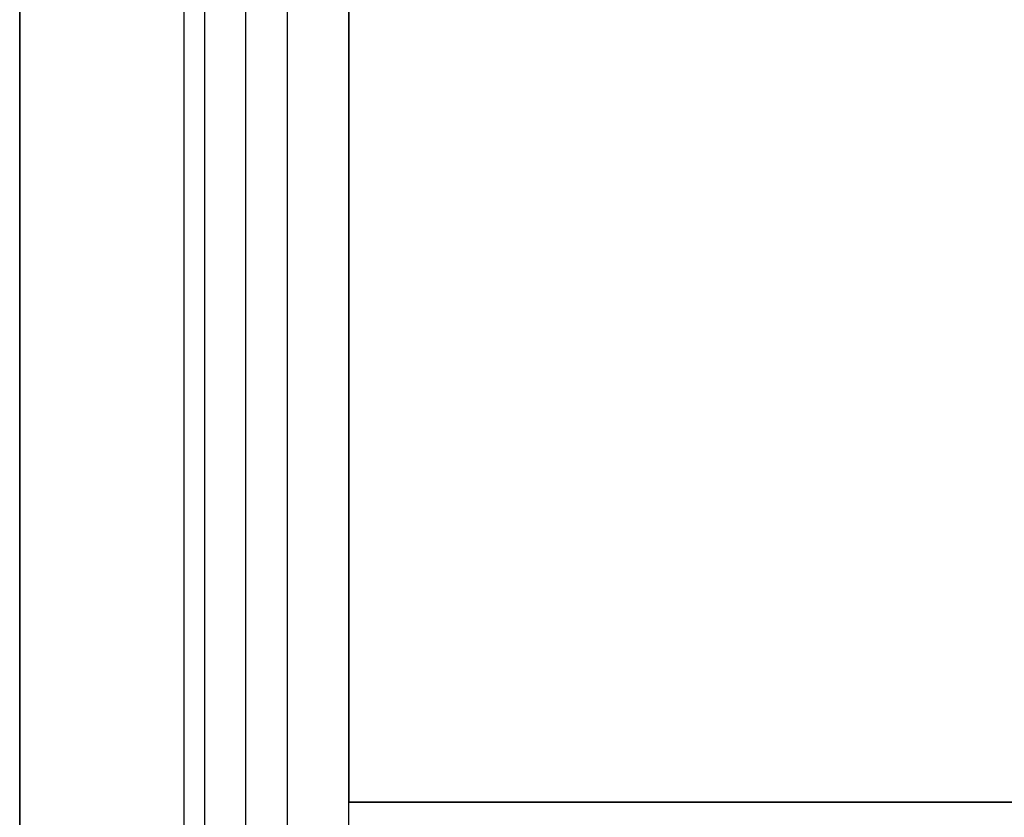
# Model space of a CAD drawing. Header units: millimetres. Extents: x -417 to 417, y -149 to 149.
# Tile 4 of 34: x -400 to -352, y -113 to -74. Entities that reach past the tile are written whole.
import ezdxf

# ---------------------------------------------------------------- set-up
doc = ezdxf.new("R2010")
doc.units = ezdxf.units.MM
doc.layers.add('Default', color=7, linetype='Continuous', true_color=0x000000)
doc.layers.add('Défaut', color=7, linetype='Continuous', true_color=0x000000)

msp = doc.modelspace()

# ---------------------------------------------------------------- linework, layer by layer
at = {"layer": 'Default'}
for p, q in [((-400, 127.568, 17.992), (-400, -142.432, 17.992)), ((-400, 127.568, 682.008), (-400, -142.432, 682.008)), ((-384, 117.569, 461.009), (-384, -112.431, 461.009)), ((384, -112.431, 461.009), (-384, -112.431, 461.009))]:
    msp.add_line(p, q, dxfattribs=at)
for points in [[(-400, -142.432, 25.984), (-400, -7.432, 25.984), (-400, 127.568, 25.984)], [(-400, 127.568, 10), (-400, -7.432, 10), (-400, -142.432, 10)], [(-400, -142.432, 690), (-400, -7.432, 690), (-400, 127.568, 690)], [(-400, 127.568, 674.016), (-400, -7.432, 674.016), (-400, -142.432, 674.016)], [(-384, -112.431, 469.001), (-384, 2.569, 469.001), (-384, 117.569, 469.001)], [(-384, -62.431, 453.017), (-384, -87.431, 453.017), (-384, -112.431, 453.017)], [(384, -112.431, 469.001), (0, -112.431, 469.001), (-384, -112.431, 469.001)], [(-384, -112.431, 469.001), (-384, -112.431, 461.009), (-384, -112.431, 453.017)], [(-384, -112.431, 453.017), (0, -112.431, 453.017), (384, -112.431, 453.017)]]:
    msp.add_open_spline(points, degree=2, dxfattribs=at)
at = {"layer": 'Défaut'}
for p, q in [((-400, 128.568, 956), (-400, -141.432, 956)), ((-400, 128.568, 1343), (-400, -141.432, 1343)), ((-400, 128.568, 1728), (-400, -141.432, 1728))]:
    msp.add_line(p, q, dxfattribs=at)
for points, degree in [([(-389, -142.946, 987.561), (-389, -49.644, 1042.098), (-389, 43.659, 1096.634), (-389, 136.961, 1151.17)], 3), ([(-389, -142.946, 1374.561), (-389, -49.644, 1429.098), (-389, 43.659, 1483.634), (-389, 136.961, 1538.17)], 3), ([(-389, -142.946, 1759.561), (-389, -49.644, 1814.098), (-389, 43.659, 1868.634), (-389, 136.961, 1923.17)], 3), ([(-391, -144.005, 989.275), (-391, -50.703, 1043.812), (-391, 42.6, 1098.348), (-391, 135.902, 1152.885)], 3), ([(-391, -144.005, 1376.275), (-391, -50.703, 1430.812), (-391, 42.6, 1485.348), (-391, 135.902, 1539.885)], 3), ([(-391, -144.005, 1761.275), (-391, -50.703, 1815.812), (-391, 42.6, 1870.348), (-391, 135.902, 1924.885)], 3), ([(-387, 135.902, 1152.885), (-387, 42.6, 1098.348), (-387, -50.703, 1043.812), (-387, -144.005, 989.275)], 3), ([(-387, 135.902, 1539.885), (-387, 42.6, 1485.348), (-387, -50.703, 1430.812), (-387, -144.005, 1376.275)], 3), ([(-387, 135.902, 1924.885), (-387, 42.6, 1870.348), (-387, -50.703, 1815.812), (-387, -144.005, 1761.275)], 3), ([(-389, -145.064, 990.99), (-389, -51.761, 1045.526), (-389, 41.541, 1100.063), (-389, 134.844, 1154.599)], 3), ([(-389, -145.064, 1377.99), (-389, -51.761, 1432.526), (-389, 41.541, 1487.063), (-389, 134.844, 1541.599)], 3), ([(-389, -145.064, 1762.99), (-389, -51.761, 1817.526), (-389, 41.541, 1872.063), (-389, 134.844, 1926.599)], 3), ([(-400, 128.568, 948), (-400, -6.432, 948), (-400, -141.432, 948)], 2), ([(-400, -141.432, 964), (-400, -6.432, 964), (-400, 128.568, 964)], 2), ([(-400, 128.568, 1335), (-400, -6.432, 1335), (-400, -141.432, 1335)], 2), ([(-400, -141.432, 1351), (-400, -6.432, 1351), (-400, 128.568, 1351)], 2), ([(-400, 128.568, 1720), (-400, -6.432, 1720), (-400, -141.432, 1720)], 2), ([(-400, -141.432, 1736), (-400, -6.432, 1736), (-400, 128.568, 1736)], 2), ([(-400, -142.432, 25.984), (-400, -7.432, 25.984), (-400, 127.568, 25.984)], 2), ([(-400, -142.432, 674.016), (-400, -7.432, 674.016), (-400, 127.568, 674.016)], 2), ([(-400, -142.432, 350), (-400, -7.432, 350), (-400, 127.568, 350)], 2), ([(-392, -142.432, 25.984), (-392, -7.432, 25.984), (-392, 127.568, 25.984)], 2), ([(-392, -142.432, 674.016), (-392, -7.432, 674.016), (-392, 127.568, 674.016)], 2), ([(-384, -142.432, 25.984), (-384, -7.432, 25.984), (-384, 127.568, 25.984)], 2), ([(-384, -142.432, 674.016), (-384, -7.432, 674.016), (-384, 127.568, 674.016)], 2), ([(-384, -142.432, 350), (-384, -7.432, 350), (-384, 127.568, 350)], 2), ([(-384, 117.569, 453.017), (-384, 2.569, 453.017), (-384, -112.431, 453.017)], 2), ([(-384, 117.569, 469.001), (-384, 2.569, 469.001), (-384, -112.431, 469.001)], 2), ([(-384, 117.569, 461.009), (-384, 2.569, 461.009), (-384, -112.431, 461.009)], 2), ([(-384, 117.569, 231.03), (-384, 2.569, 231.03), (-384, -112.431, 231.03)], 2), ([(-384, 117.569, 247.013), (-384, 2.569, 247.013), (-384, -112.431, 247.013)], 2), ([(-384, 117.569, 239.022), (-384, 2.569, 239.022), (-384, -112.431, 239.022)], 2), ([(-384, -112.431, 453.017), (0, -112.431, 453.017), (384, -112.431, 453.017)], 2), ([(-384, -112.431, 469.001), (0, -112.431, 469.001), (384, -112.431, 469.001)], 2), ([(-384, -112.431, 453.017), (-384, -112.431, 461.009), (-384, -112.431, 469.001)], 2), ([(-384, -112.431, 461.009), (0, -112.431, 461.009), (384, -112.431, 461.009)], 2), ([(-384, -112.431, 231.03), (0, -112.431, 231.03), (384, -112.431, 231.03)], 2), ([(-384, -112.431, 247.013), (0, -112.431, 247.013), (384, -112.431, 247.013)], 2), ([(-384, -112.431, 231.03), (-384, -112.431, 239.022), (-384, -112.431, 247.013)], 2), ([(-384, -112.431, 239.022), (0, -112.431, 239.022), (384, -112.431, 239.022)], 2)]:
    msp.add_open_spline(points, degree=degree, dxfattribs=at)

doc.saveas('drawing.dxf')
